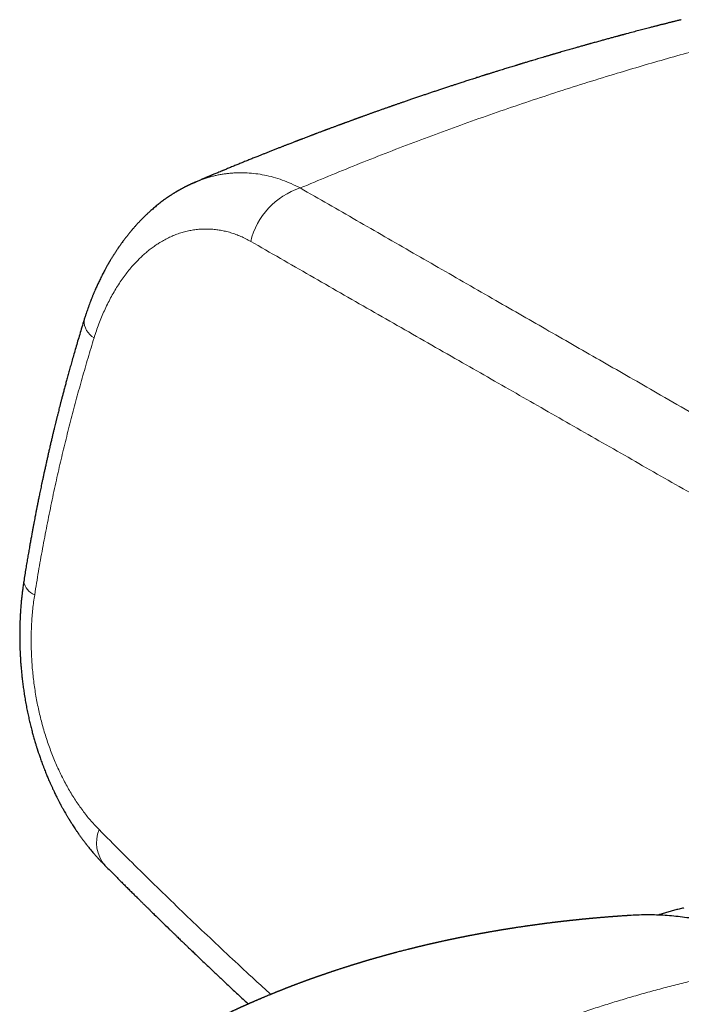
# Model space of a CAD drawing. Header units: millimetres. Extents: x 8 to 755, y 12 to 435.
# Tile 47 of 59: x 574 to 607, y 185 to 234. Entities that reach past the tile are written whole.
import ezdxf

# ---------------------------------------------------------------- set-up
doc = ezdxf.new("R2010")
doc.units = ezdxf.units.MM

msp = doc.modelspace()

# ---------------------------------------------------------------- linework, layer by layer
at = {"color": 252, "linetype": 'Continuous', "lineweight": 0}
for centre, radius, start, end in [((588.799, 222.24), 3.678, 107.6205, 166.5889), ((577.933, 219.154), 0.984, 177.8752, 240.3679), ((574.759, 206.315), 0.809, 187.3496, 251.1428), ((579.314, 193.237), 1.747, 158.25, 220.1794)]:
    msp.add_arc(centre, radius, start, end, dxfattribs=at)
at = {"color": 7, "linetype": 'Continuous', "lineweight": 30}
for points, knots in [([(606.599, 234.103), (606.59, 234.1), (606.557, 234.092), (606.494, 234.076), (606.414, 234.056), (606.334, 234.036), (606.264, 234.019), (606.204, 234.004), (606.151, 233.99), (606.098, 233.977), (606.041, 233.963), (605.978, 233.947), (605.913, 233.93), (605.846, 233.913), (605.779, 233.896), (605.713, 233.88), (605.65, 233.864), (605.588, 233.848), (605.528, 233.832), (605.468, 233.817), (605.409, 233.802), (605.345, 233.786), (605.273, 233.767), (605.194, 233.747), (605.109, 233.725), (604.963, 233.687), (604.754, 233.632), (604.483, 233.561), (604.194, 233.485), (603.974, 233.426), (603.826, 233.387), (603.772, 233.372), (603.725, 233.36), (603.687, 233.349), (603.658, 233.342), (603.635, 233.336), (603.614, 233.33), (603.59, 233.323), (603.561, 233.316), (603.527, 233.306), (603.488, 233.296), (603.437, 233.282), (603.374, 233.265), (603.297, 233.244), (603.212, 233.221), (603.122, 233.197), (603.032, 233.172), (602.906, 233.138), (602.747, 233.094), (602.578, 233.047), (602.439, 233.009), (602.329, 232.978), (602.227, 232.95), (602.141, 232.926), (602.07, 232.906), (602.012, 232.89), (601.956, 232.874), (601.896, 232.858), (601.829, 232.839), (601.753, 232.817), (601.671, 232.794), (601.584, 232.769), (601.496, 232.744), (601.407, 232.719), (601.265, 232.679), (601.07, 232.623), (600.824, 232.552), (600.639, 232.499), (600.517, 232.463), (600.454, 232.445), (600.395, 232.428), (600.341, 232.412), (600.296, 232.399), (600.26, 232.388), (600.231, 232.38), (600.207, 232.373), (600.181, 232.366), (600.149, 232.356), (600.108, 232.344), (600.06, 232.33), (600.005, 232.314), (599.943, 232.295), (599.873, 232.275), (599.797, 232.253), (599.578, 232.188), (599.353, 232.121), (599.125, 232.052), (599.034, 232.025), (598.943, 231.998), (598.857, 231.972), (598.778, 231.948), (598.71, 231.927), (598.656, 231.911), (598.614, 231.898), (598.58, 231.888), (598.545, 231.877), (598.505, 231.865), (598.46, 231.851), (598.408, 231.835), (598.334, 231.813), (598.237, 231.783), (598.119, 231.747), (598, 231.71), (597.881, 231.673), (597.762, 231.636), (597.642, 231.599), (597.535, 231.566), (597.441, 231.537), (597.362, 231.512), (597.285, 231.488), (597.212, 231.465), (597.141, 231.443), (597.074, 231.422), (597.014, 231.403), (596.963, 231.387), (596.923, 231.374), (596.887, 231.363), (596.853, 231.352), (596.817, 231.341), (596.769, 231.325), (596.707, 231.306), (596.629, 231.281), (596.542, 231.253), (596.446, 231.223), (596.34, 231.189), (596.224, 231.152), (596.109, 231.115), (595.995, 231.078), (595.884, 231.042), (595.77, 231.005), (595.658, 230.969), (595.554, 230.935), (595.46, 230.904), (595.373, 230.876), (595.293, 230.85), (595.213, 230.823), (595.13, 230.796), (595.04, 230.767), (594.944, 230.735), (594.845, 230.702), (594.746, 230.669), (594.617, 230.627), (594.461, 230.575), (594.279, 230.514), (594.101, 230.454), (593.923, 230.394), (593.741, 230.333), (593.553, 230.269), (593.391, 230.213), (593.259, 230.168), (593.163, 230.136), (593.073, 230.105), (592.986, 230.074), (592.897, 230.044), (592.815, 230.015), (592.739, 229.989), (592.672, 229.966), (592.604, 229.942), (592.533, 229.918), (592.463, 229.893), (592.395, 229.87), (592.332, 229.848), (592.276, 229.828), (592.225, 229.81), (592.174, 229.792), (592.118, 229.773), (592.056, 229.751), (591.989, 229.727), (591.919, 229.703), (591.848, 229.678), (591.773, 229.651), (591.695, 229.624), (591.614, 229.595), (591.536, 229.567), (591.461, 229.541), (591.389, 229.515), (591.324, 229.492), (591.262, 229.47), (591.201, 229.448), (591.136, 229.425), (591.072, 229.402), (591.006, 229.378), (590.938, 229.354), (590.869, 229.329), (590.807, 229.306), (590.75, 229.286), (590.698, 229.267), (590.656, 229.252), (590.62, 229.239), (590.587, 229.227), (590.552, 229.214), (590.513, 229.2), (590.469, 229.184), (590.42, 229.166), (590.369, 229.148), (590.319, 229.129), (590.27, 229.112), (590.222, 229.094), (590.167, 229.074), (590.105, 229.051), (590.038, 229.027), (589.975, 229.004), (589.922, 228.984), (589.878, 228.968), (589.842, 228.955), (589.811, 228.943), (589.78, 228.932), (589.746, 228.92), (589.705, 228.905), (589.659, 228.888), (589.608, 228.869), (589.551, 228.848), (589.49, 228.825), (589.426, 228.801), (589.36, 228.777), (589.292, 228.752), (589.224, 228.726), (589.159, 228.702), (589.1, 228.68), (589.051, 228.662), (589.009, 228.646), (588.976, 228.634), (588.945, 228.622), (588.912, 228.61), (588.874, 228.595), (588.831, 228.579), (588.779, 228.56), (588.718, 228.537), (588.648, 228.511), (588.574, 228.483), (588.507, 228.457), (588.452, 228.437), (588.413, 228.422), (588.378, 228.409), (588.35, 228.398), (588.319, 228.386), (588.28, 228.371), (588.229, 228.352), (588.169, 228.329), (588.101, 228.303), (588.017, 228.271), (587.915, 228.232), (587.821, 228.196), (587.747, 228.168), (587.698, 228.149), (587.651, 228.131), (587.61, 228.115), (587.575, 228.102), (587.546, 228.091), (587.521, 228.081), (587.498, 228.072), (587.474, 228.063), (587.448, 228.053), (587.409, 228.038), (587.356, 228.017), (587.286, 227.99), (587.206, 227.959), (587.128, 227.929), (587.054, 227.9), (586.987, 227.874), (586.921, 227.848), (586.86, 227.824), (586.799, 227.801), (586.735, 227.775), (586.662, 227.747), (586.585, 227.717), (586.505, 227.685), (586.423, 227.653), (586.315, 227.611), (586.182, 227.558), (586.024, 227.495), (585.871, 227.435), (585.722, 227.375), (585.591, 227.323), (585.477, 227.277), (585.38, 227.238), (585.281, 227.198), (585.181, 227.158), (585.078, 227.116), (584.974, 227.074), (584.872, 227.033), (584.775, 226.993), (584.68, 226.955), (584.585, 226.916), (584.487, 226.876), (584.383, 226.833), (584.274, 226.789), (584.169, 226.746), (584.073, 226.706), (583.987, 226.67), (583.917, 226.642), (583.86, 226.618), (583.811, 226.598), (583.757, 226.575), (583.683, 226.544), (583.592, 226.507), (583.492, 226.465), (583.399, 226.426), (583.328, 226.397), (583.275, 226.375), (583.24, 226.36), (583.208, 226.346), (583.178, 226.334), (583.151, 226.323), (583.125, 226.312), (583.097, 226.3), (583.062, 226.285), (583.02, 226.268), (582.972, 226.248), (582.921, 226.226), (582.869, 226.204), (582.816, 226.182), (582.754, 226.155), (582.682, 226.125), (582.602, 226.091), (582.534, 226.062), (582.492, 226.045), (582.476, 226.038)], [0, 0, 0, 0, 0.001141, 0.004078, 0.007643, 0.01089, 0.013817, 0.01616, 0.018247, 0.0203, 0.0226, 0.025147, 0.027943, 0.030531, 0.033299, 0.036022, 0.038531, 0.040826, 0.043508, 0.045823, 0.04803, 0.050664, 0.053576, 0.056768, 0.060231, 0.063796, 0.074564, 0.08557, 0.096644, 0.109789, 0.112317, 0.114554, 0.116459, 0.118031, 0.119154, 0.120011, 0.120767, 0.121729, 0.122904, 0.124291, 0.125892, 0.127705, 0.130454, 0.133581, 0.137087, 0.140815, 0.144474, 0.148058, 0.156206, 0.163934, 0.168634, 0.173163, 0.177366, 0.181091, 0.183684, 0.185982, 0.188122, 0.190533, 0.193306, 0.196393, 0.199796, 0.203365, 0.206968, 0.210605, 0.214275, 0.224326, 0.23445, 0.244356, 0.246934, 0.249497, 0.252003, 0.254203, 0.256056, 0.257538, 0.258685, 0.25953, 0.260486, 0.261852, 0.263514, 0.265473, 0.26773, 0.270283, 0.273134, 0.276281, 0.279554, 0.300117, 0.303854, 0.307591, 0.311327, 0.314978, 0.318215, 0.321004, 0.323345, 0.32487, 0.326148, 0.327551, 0.329187, 0.331058, 0.333162, 0.335501, 0.340211, 0.345084, 0.349969, 0.354869, 0.359782, 0.364709, 0.369617, 0.372996, 0.376261, 0.379411, 0.382446, 0.385366, 0.388171, 0.39073, 0.392736, 0.394417, 0.395776, 0.397105, 0.398599, 0.400258, 0.40312, 0.406371, 0.41001, 0.414036, 0.418439, 0.423217, 0.428369, 0.432672, 0.437204, 0.441965, 0.446603, 0.450886, 0.454745, 0.458306, 0.461627, 0.464709, 0.468187, 0.471898, 0.475884, 0.480071, 0.484201, 0.488251, 0.496044, 0.503563, 0.510855, 0.518164, 0.525706, 0.533524, 0.541644, 0.545885, 0.549885, 0.553601, 0.557115, 0.560792, 0.564674, 0.567397, 0.570188, 0.573044, 0.575966, 0.578954, 0.581854, 0.584469, 0.586794, 0.588835, 0.590872, 0.593188, 0.595784, 0.598605, 0.601591, 0.604549, 0.607475, 0.610915, 0.614309, 0.617602, 0.620722, 0.623671, 0.626586, 0.628873, 0.631465, 0.63426, 0.636937, 0.639474, 0.642583, 0.645452, 0.648079, 0.650462, 0.6526, 0.654493, 0.655808, 0.657034, 0.658635, 0.660194, 0.662035, 0.664148, 0.666308, 0.668416, 0.670472, 0.672476, 0.674428, 0.67739, 0.680224, 0.682872, 0.685233, 0.686913, 0.688407, 0.689716, 0.690899, 0.692313, 0.693984, 0.695936, 0.69814, 0.700421, 0.703072, 0.705786, 0.708562, 0.711401, 0.714302, 0.717097, 0.719568, 0.721716, 0.723368, 0.724759, 0.725947, 0.727299, 0.728881, 0.730693, 0.732721, 0.735448, 0.738378, 0.741512, 0.744831, 0.74676, 0.74844, 0.749872, 0.751055, 0.752004, 0.753815, 0.755978, 0.758494, 0.761362, 0.764495, 0.769191, 0.77425, 0.776337, 0.778479, 0.780488, 0.782225, 0.783718, 0.784928, 0.785878, 0.786826, 0.78785, 0.78895, 0.790124, 0.792728, 0.795649, 0.799014, 0.802859, 0.805522, 0.808375, 0.8113, 0.813898, 0.816136, 0.819019, 0.822062, 0.825324, 0.828793, 0.832252, 0.835622, 0.842543, 0.849186, 0.855632, 0.861915, 0.868228, 0.872256, 0.876362, 0.880548, 0.884818, 0.889178, 0.893628, 0.898034, 0.902132, 0.906089, 0.910041, 0.914244, 0.918685, 0.923309, 0.92811, 0.932009, 0.935671, 0.939057, 0.940933, 0.942969, 0.945272, 0.947842, 0.95249, 0.956788, 0.960737, 0.964317, 0.965935, 0.967435, 0.968815, 0.970077, 0.971219, 0.972249, 0.973418, 0.97486, 0.976663, 0.978765, 0.981002, 0.983244, 0.985492, 0.987745, 0.991197, 0.994661, 0.997997, 1, 1, 1, 1]), ([(582.432, 226.018), (582.429, 226.016), (582.409, 226.008), (582.377, 225.994), (582.339, 225.977), (582.309, 225.963), (582.282, 225.951), (582.25, 225.937), (582.213, 225.92), (582.174, 225.901), (582.14, 225.885), (582.111, 225.87), (582.082, 225.857), (582.05, 225.84), (582.013, 225.822), (581.977, 225.803), (581.943, 225.786), (581.909, 225.769), (581.873, 225.749), (581.833, 225.728), (581.792, 225.706), (581.756, 225.686), (581.724, 225.668), (581.694, 225.651), (581.66, 225.632), (581.624, 225.611), (581.589, 225.591), (581.559, 225.573), (581.535, 225.559), (581.514, 225.546), (581.492, 225.533), (581.461, 225.514), (581.422, 225.49), (581.37, 225.458), (581.306, 225.417), (581.229, 225.367), (581.154, 225.317), (581.082, 225.267), (581.015, 225.22), (580.938, 225.165), (580.854, 225.104), (580.762, 225.034), (580.672, 224.964), (580.58, 224.891), (580.49, 224.817), (580.399, 224.74), (580.309, 224.662), (580.231, 224.593), (580.167, 224.534), (580.115, 224.486), (580.061, 224.436), (580.009, 224.387), (579.96, 224.339), (579.908, 224.288), (579.86, 224.24), (579.818, 224.198), (579.787, 224.166), (579.755, 224.132), (579.719, 224.095), (579.681, 224.055), (579.643, 224.015), (579.608, 223.977), (579.573, 223.939), (579.537, 223.9), (579.498, 223.856), (579.457, 223.81), (579.416, 223.763), (579.378, 223.72), (579.347, 223.683), (579.318, 223.649), (579.286, 223.611), (579.248, 223.565), (579.204, 223.512), (579.156, 223.453), (579.106, 223.391), (579.057, 223.328), (579.01, 223.267), (578.964, 223.207), (578.918, 223.146), (578.868, 223.078), (578.819, 223.012), (578.775, 222.95), (578.739, 222.9), (578.708, 222.856), (578.682, 222.818), (578.66, 222.786), (578.637, 222.752), (578.61, 222.712), (578.577, 222.664), (578.541, 222.609), (578.505, 222.554), (578.473, 222.505), (578.446, 222.463), (578.42, 222.422), (578.392, 222.377), (578.361, 222.328), (578.328, 222.275), (578.296, 222.222), (578.266, 222.173), (578.241, 222.13), (578.219, 222.093), (578.197, 222.057), (578.174, 222.017), (578.148, 221.972), (578.106, 221.897), (578.05, 221.797), (577.985, 221.678), (577.926, 221.568), (577.871, 221.462), (577.815, 221.353), (577.761, 221.244), (577.709, 221.138), (577.663, 221.041), (577.619, 220.947), (577.576, 220.852), (577.531, 220.751), (577.489, 220.655), (577.453, 220.57), (577.423, 220.499), (577.397, 220.438), (577.374, 220.381), (577.351, 220.325), (577.322, 220.252), (577.285, 220.158), (577.24, 220.04), (577.191, 219.908), (577.142, 219.773), (577.095, 219.637), (577.048, 219.5), (576.999, 219.351), (576.967, 219.246), (576.949, 219.191)], [0, 0, 0, 0, 0.001146, 0.006935, 0.011554, 0.015143, 0.018583, 0.022042, 0.027516, 0.032824, 0.03741, 0.040872, 0.044212, 0.048526, 0.053748, 0.058649, 0.062884, 0.06711, 0.071939, 0.077387, 0.083046, 0.087977, 0.092074, 0.095773, 0.100216, 0.105495, 0.11021, 0.114363, 0.117716, 0.120269, 0.122644, 0.12695, 0.132626, 0.138629, 0.148454, 0.158907, 0.170676, 0.179725, 0.189313, 0.1994, 0.212523, 0.225366, 0.239327, 0.251965, 0.266221, 0.279301, 0.293232, 0.307288, 0.315271, 0.322927, 0.331651, 0.340459, 0.347437, 0.355229, 0.36499, 0.370784, 0.375457, 0.380454, 0.386469, 0.393084, 0.399307, 0.405099, 0.410627, 0.416788, 0.423224, 0.430487, 0.437848, 0.444309, 0.449715, 0.454059, 0.459582, 0.466336, 0.474144, 0.482694, 0.491895, 0.501027, 0.509362, 0.517778, 0.526137, 0.535032, 0.545714, 0.553478, 0.560306, 0.566211, 0.571238, 0.575392, 0.57932, 0.584684, 0.591312, 0.598575, 0.606383, 0.613014, 0.617861, 0.622842, 0.628796, 0.635276, 0.642074, 0.64919, 0.655432, 0.660795, 0.665276, 0.669518, 0.674513, 0.680271, 0.686404, 0.702425, 0.717436, 0.730167, 0.742692, 0.755828, 0.769578, 0.781668, 0.793436, 0.803862, 0.814796, 0.826593, 0.838758, 0.847806, 0.855933, 0.862933, 0.868833, 0.875037, 0.881938, 0.893598, 0.906817, 0.921519, 0.937684, 0.951411, 0.966126, 0.982298, 1, 1, 1, 1]), ([(582.432, 226.018), (582.44, 226.022), (582.455, 226.029), (582.47, 226.035), (582.477, 226.037)], [0, 0, 0, 0, 0.541463, 1, 1, 1, 1]), ([(576.949, 219.191), (576.912, 219.069), (576.839, 218.831), (576.733, 218.479), (576.632, 218.141), (576.537, 217.815), (576.447, 217.503), (576.363, 217.209), (576.285, 216.934), (576.213, 216.676), (576.146, 216.43), (576.082, 216.196), (576.022, 215.973), (575.966, 215.763), (575.913, 215.565), (575.864, 215.379), (575.819, 215.205), (575.777, 215.044), (575.739, 214.895), (575.705, 214.76), (575.674, 214.636), (575.647, 214.529), (575.624, 214.437), (575.604, 214.359), (575.586, 214.287), (575.569, 214.217), (575.551, 214.143), (575.528, 214.05), (575.5, 213.935), (575.466, 213.796), (575.429, 213.644), (575.389, 213.477), (575.346, 213.296), (575.301, 213.104), (575.254, 212.901), (575.208, 212.701), (575.163, 212.506), (575.12, 212.317), (575.076, 212.121), (575.032, 211.923), (574.99, 211.728), (574.95, 211.544), (574.912, 211.369), (574.877, 211.204), (574.844, 211.046), (574.812, 210.897), (574.783, 210.757), (574.756, 210.626), (574.731, 210.504), (574.708, 210.392), (574.688, 210.29), (574.671, 210.207), (574.659, 210.146), (574.651, 210.107), (574.645, 210.08), (574.642, 210.062), (574.639, 210.048), (574.635, 210.027), (574.629, 209.997), (574.621, 209.957), (574.611, 209.906), (574.599, 209.846), (574.585, 209.775), (574.569, 209.694), (574.552, 209.603), (574.532, 209.501), (574.51, 209.385), (574.484, 209.252), (574.456, 209.102), (574.425, 208.94), (574.393, 208.764), (574.358, 208.576), (574.322, 208.375), (574.283, 208.161), (574.242, 207.93), (574.199, 207.681), (574.153, 207.415), (574.106, 207.135), (574.057, 206.84), (574.007, 206.531), (573.974, 206.32), (573.957, 206.212)], [0, 0, 0, 0, 0.0288396, 0.0566042, 0.0832947, 0.1089118, 0.133456, 0.1569281, 0.1780774, 0.1982744, 0.2175195, 0.2358129, 0.253155, 0.2695459, 0.2849859, 0.2994752, 0.3130139, 0.3256021, 0.3370405, 0.3475623, 0.3571676, 0.3658564, 0.3725101, 0.378504, 0.3838661, 0.3892506, 0.3949336, 0.4009151, 0.4109174, 0.4216568, 0.4331331, 0.4462469, 0.4602068, 0.4750125, 0.4906643, 0.5071621, 0.5211441, 0.5356811, 0.5507731, 0.56632, 0.5813722, 0.5954452, 0.6088142, 0.6214791, 0.6334401, 0.6449194, 0.6556656, 0.6656787, 0.6749587, 0.6835055, 0.6913192, 0.698392, 0.7023026, 0.70532, 0.707444, 0.7084508, 0.7092694, 0.710803, 0.7131081, 0.7161846, 0.7200326, 0.7246522, 0.7300432, 0.7362058, 0.7431399, 0.7508458, 0.7593233, 0.7697343, 0.7811135, 0.7934611, 0.806777, 0.8210616, 0.8363149, 0.8525371, 0.8697286, 0.8887784, 0.9088926, 0.9300714, 0.9523152, 0.9756246, 1, 1, 1, 1]), ([(573.957, 206.212), (573.945, 206.136), (573.923, 205.989), (573.894, 205.773), (573.869, 205.57), (573.848, 205.38), (573.83, 205.202), (573.816, 205.04), (573.804, 204.893), (573.795, 204.76), (573.787, 204.64), (573.781, 204.531), (573.776, 204.436), (573.772, 204.353), (573.769, 204.283), (573.766, 204.224), (573.765, 204.177), (573.763, 204.141), (573.763, 204.113), (573.762, 204.086), (573.761, 204.051), (573.759, 204.004), (573.758, 203.946), (573.757, 203.881), (573.755, 203.814), (573.755, 203.748), (573.754, 203.66), (573.753, 203.552), (573.754, 203.427), (573.755, 203.309), (573.756, 203.185), (573.759, 203.047), (573.764, 202.889), (573.771, 202.719), (573.78, 202.536), (573.791, 202.341), (573.805, 202.131), (573.824, 201.905), (573.846, 201.663), (573.873, 201.408), (573.905, 201.141), (573.941, 200.871), (573.984, 200.589), (574.031, 200.3), (574.084, 200.007), (574.14, 199.726), (574.198, 199.456), (574.257, 199.197), (574.318, 198.95), (574.379, 198.714), (574.431, 198.523), (574.474, 198.375), (574.505, 198.268), (574.534, 198.171), (574.559, 198.087), (574.582, 198.014), (574.599, 197.959), (574.612, 197.919), (574.621, 197.891), (574.628, 197.867), (574.636, 197.843), (574.647, 197.811), (574.661, 197.767), (574.679, 197.713), (574.701, 197.645), (574.73, 197.56), (574.765, 197.458), (574.805, 197.346), (574.846, 197.231), (574.892, 197.108), (574.939, 196.983), (574.988, 196.856), (575.035, 196.738), (575.079, 196.629), (575.122, 196.523), (575.168, 196.415), (575.217, 196.301), (575.27, 196.179), (575.328, 196.05), (575.391, 195.913), (575.45, 195.788), (575.504, 195.677), (575.548, 195.586), (575.59, 195.501), (575.629, 195.425), (575.663, 195.357), (575.694, 195.298), (575.72, 195.248), (575.742, 195.206), (575.761, 195.171), (575.781, 195.134), (575.804, 195.09), (575.834, 195.035), (575.868, 194.973), (575.906, 194.905), (575.947, 194.831), (575.995, 194.748), (576.038, 194.672), (576.077, 194.606), (576.11, 194.551), (576.144, 194.495), (576.175, 194.442), (576.202, 194.399), (576.22, 194.369), (576.233, 194.348), (576.243, 194.331), (576.256, 194.311), (576.272, 194.285), (576.291, 194.255), (576.314, 194.219), (576.354, 194.156), (576.409, 194.071), (576.473, 193.973), (576.529, 193.888), (576.578, 193.817), (576.615, 193.762), (576.644, 193.721), (576.667, 193.688), (576.694, 193.65), (576.728, 193.601), (576.77, 193.544), (576.815, 193.481), (576.858, 193.422), (576.897, 193.369), (576.932, 193.322), (576.966, 193.278), (576.998, 193.236), (577.028, 193.197), (577.057, 193.159), (577.089, 193.119), (577.126, 193.072), (577.17, 193.016), (577.224, 192.951), (577.285, 192.875), (577.353, 192.794), (577.419, 192.716), (577.479, 192.647), (577.53, 192.589), (577.578, 192.535), (577.623, 192.485), (577.663, 192.441), (577.702, 192.399), (577.742, 192.356), (577.79, 192.305), (577.845, 192.246), (577.909, 192.18), (577.955, 192.134), (577.979, 192.109)], [0, 0, 0, 0, 0.014999, 0.029123, 0.042374, 0.054756, 0.066272, 0.076922, 0.086174, 0.094659, 0.102381, 0.109339, 0.115534, 0.120699, 0.125179, 0.128956, 0.131932, 0.134248, 0.135903, 0.13726, 0.139437, 0.142511, 0.146232, 0.150581, 0.154877, 0.159047, 0.16309, 0.171661, 0.179604, 0.18692, 0.19403, 0.203207, 0.213177, 0.22394, 0.235496, 0.247845, 0.260989, 0.275454, 0.290773, 0.306948, 0.323981, 0.341482, 0.358546, 0.378051, 0.396899, 0.415092, 0.432631, 0.449516, 0.465747, 0.481325, 0.49625, 0.503804, 0.511095, 0.517642, 0.523357, 0.528241, 0.532296, 0.534581, 0.536482, 0.538001, 0.539318, 0.541474, 0.544547, 0.548214, 0.552446, 0.558567, 0.565579, 0.573482, 0.581712, 0.589576, 0.599075, 0.607978, 0.616287, 0.624002, 0.631223, 0.638875, 0.647186, 0.655968, 0.665383, 0.675431, 0.686113, 0.693152, 0.700175, 0.706584, 0.712356, 0.717492, 0.721989, 0.725849, 0.729071, 0.731655, 0.733976, 0.737523, 0.741808, 0.746899, 0.75196, 0.757688, 0.764225, 0.771576, 0.775752, 0.780152, 0.784777, 0.789281, 0.792803, 0.795302, 0.79663, 0.797845, 0.799494, 0.801574, 0.804088, 0.807035, 0.810403, 0.819633, 0.828183, 0.834903, 0.841034, 0.846302, 0.848992, 0.851614, 0.854851, 0.858746, 0.864242, 0.869926, 0.875109, 0.879788, 0.883963, 0.887651, 0.89175, 0.895194, 0.898303, 0.901949, 0.906181, 0.911001, 0.917387, 0.924417, 0.932089, 0.940327, 0.946516, 0.952065, 0.9572, 0.962124, 0.96684, 0.970321, 0.974617, 0.979731, 0.985665, 0.99242, 1, 1, 1, 1]), ([(577.979, 192.109), (578.049, 192.039), (578.186, 191.901), (578.388, 191.698), (578.583, 191.503), (578.771, 191.315), (578.95, 191.137), (579.121, 190.967), (579.283, 190.806), (579.438, 190.652), (579.581, 190.511), (579.712, 190.381), (579.832, 190.263), (579.946, 190.151), (580.054, 190.044), (580.156, 189.944), (580.253, 189.849), (580.345, 189.759), (580.526, 189.582), (580.799, 189.316), (581.075, 189.047), (581.262, 188.865), (581.36, 188.771), (581.457, 188.677), (581.552, 188.585), (581.642, 188.498), (581.722, 188.421), (581.794, 188.352), (581.856, 188.292), (581.911, 188.239), (581.958, 188.194), (582.001, 188.152), (582.045, 188.11), (582.092, 188.065), (582.147, 188.012), (582.212, 187.95), (582.286, 187.879), (582.367, 187.801), (582.453, 187.719), (582.58, 187.598), (582.748, 187.437), (582.959, 187.237), (583.176, 187.031), (583.388, 186.831), (583.593, 186.637), (583.791, 186.45), (583.994, 186.259), (584.202, 186.064), (584.414, 185.866), (584.628, 185.666), (584.844, 185.465), (585.002, 185.318), (585.089, 185.237), (585.104, 185.224)], [0, 0, 0, 0, 0.030166, 0.059229, 0.087188, 0.114045, 0.1398, 0.164022, 0.187181, 0.209277, 0.23031, 0.248192, 0.265226, 0.281414, 0.296755, 0.31125, 0.324898, 0.337747, 0.350435, 0.401577, 0.453342, 0.467002, 0.480706, 0.494451, 0.508098, 0.520722, 0.532156, 0.54196, 0.55068, 0.558315, 0.564867, 0.570549, 0.576565, 0.583103, 0.590163, 0.599779, 0.610218, 0.621483, 0.633568, 0.646082, 0.674598, 0.703917, 0.734041, 0.764968, 0.791839, 0.819289, 0.847318, 0.875925, 0.90511, 0.934999, 0.964085, 0.994057, 1, 1, 1, 1]), ([(606.725, 189.992), (606.722, 189.991), (606.643, 189.974), (606.49, 189.937), (606.264, 189.88), (606.04, 189.819), (605.817, 189.754), (605.619, 189.694), (605.497, 189.653), (605.449, 189.637)], [0, 0, 0, 0, 0.007385, 0.18268, 0.358057, 0.533521, 0.709074, 0.884723, 1, 1, 1, 1]), ([(604.107, 189.623), (604.096, 189.622), (604.07, 189.621), (604.03, 189.618), (603.989, 189.616), (603.953, 189.613), (603.921, 189.611), (603.875, 189.608), (603.818, 189.604), (603.752, 189.6), (603.689, 189.596), (603.623, 189.591), (603.559, 189.587), (603.507, 189.583), (603.462, 189.58), (603.412, 189.576), (603.357, 189.572), (603.304, 189.568), (603.262, 189.565), (603.228, 189.563), (603.195, 189.56), (603.156, 189.557), (603.117, 189.554), (603.08, 189.551), (603.045, 189.549), (603.005, 189.545), (602.957, 189.542), (602.909, 189.538), (602.862, 189.534), (602.818, 189.53), (602.773, 189.527), (602.728, 189.523), (602.688, 189.52), (602.649, 189.516), (602.605, 189.513), (602.559, 189.509), (602.516, 189.505), (602.484, 189.502), (602.457, 189.5), (602.429, 189.497), (602.396, 189.494), (602.36, 189.491), (602.326, 189.488), (602.297, 189.486), (602.271, 189.483), (602.242, 189.481), (602.207, 189.478), (602.165, 189.474), (602.118, 189.469), (602.073, 189.465), (602.034, 189.461), (602.002, 189.459), (601.972, 189.456), (601.938, 189.452), (601.899, 189.449), (601.859, 189.445), (601.82, 189.441), (601.779, 189.437), (601.734, 189.433), (601.687, 189.428), (601.645, 189.424), (601.608, 189.42), (601.571, 189.416), (601.531, 189.412), (601.493, 189.408), (601.459, 189.405), (601.429, 189.402), (601.395, 189.398), (601.355, 189.394), (601.312, 189.39), (601.274, 189.385), (601.241, 189.382), (601.21, 189.379), (601.176, 189.375), (601.139, 189.371), (601.099, 189.367), (601.058, 189.362), (601.022, 189.358), (600.992, 189.355), (600.966, 189.352), (600.94, 189.349), (600.912, 189.346), (600.88, 189.342), (600.845, 189.339), (600.813, 189.335), (600.786, 189.332), (600.752, 189.328), (600.711, 189.323), (600.665, 189.318), (600.623, 189.313), (600.588, 189.309), (600.554, 189.305), (600.517, 189.301), (600.48, 189.296), (600.443, 189.292), (600.407, 189.288), (600.367, 189.283), (600.319, 189.277), (600.268, 189.271), (600.219, 189.265), (600.177, 189.26), (600.144, 189.256), (600.113, 189.252), (600.078, 189.247), (600.038, 189.242), (599.998, 189.237), (599.963, 189.233), (599.929, 189.229), (599.894, 189.224), (599.857, 189.219), (599.822, 189.215), (599.792, 189.211), (599.763, 189.207), (599.732, 189.203), (599.694, 189.198), (599.654, 189.193), (599.616, 189.188), (599.583, 189.183), (599.547, 189.178), (599.504, 189.173), (599.457, 189.166), (599.411, 189.16), (599.371, 189.155), (599.337, 189.15), (599.305, 189.146), (599.264, 189.14), (599.216, 189.133), (599.166, 189.126), (599.117, 189.119), (599.069, 189.113), (599.021, 189.106), (598.983, 189.1), (598.953, 189.096), (598.925, 189.092), (598.892, 189.087), (598.855, 189.082), (598.821, 189.077), (598.79, 189.072), (598.743, 189.065), (598.685, 189.057), (598.617, 189.047), (598.547, 189.036), (598.477, 189.026), (598.398, 189.014), (598.329, 189.003), (598.271, 188.994), (598.231, 188.988), (598.197, 188.982), (598.156, 188.976), (598.112, 188.969), (598.071, 188.963), (598.035, 188.957), (598.005, 188.952), (597.976, 188.947), (597.943, 188.942), (597.906, 188.936), (597.867, 188.93), (597.832, 188.924), (597.794, 188.918), (597.754, 188.911), (597.713, 188.905), (597.676, 188.899), (597.643, 188.893), (597.61, 188.888), (597.574, 188.882), (597.537, 188.875), (597.503, 188.87), (597.472, 188.864), (597.441, 188.859), (597.406, 188.853), (597.367, 188.847), (597.327, 188.84), (597.285, 188.832), (597.238, 188.824), (597.188, 188.816), (597.139, 188.807), (597.091, 188.799), (597.041, 188.79), (596.997, 188.782), (596.962, 188.776), (596.931, 188.77), (596.894, 188.764), (596.852, 188.756), (596.809, 188.748), (596.769, 188.741), (596.737, 188.735), (596.71, 188.73), (596.681, 188.725), (596.649, 188.719), (596.614, 188.713), (596.577, 188.706), (596.545, 188.7), (596.514, 188.694), (596.48, 188.688), (596.443, 188.681), (596.408, 188.674), (596.378, 188.669), (596.348, 188.663), (596.313, 188.656), (596.274, 188.649), (596.237, 188.642), (596.204, 188.636), (596.173, 188.63), (596.141, 188.624), (596.106, 188.617), (596.071, 188.61), (596.04, 188.604), (596.01, 188.598), (595.975, 188.591), (595.939, 188.584), (595.908, 188.578), (595.881, 188.573), (595.857, 188.568), (595.83, 188.563), (595.799, 188.557), (595.764, 188.55), (595.727, 188.542), (595.691, 188.535), (595.661, 188.529), (595.635, 188.524), (595.609, 188.519), (595.58, 188.513), (595.547, 188.506), (595.511, 188.499), (595.477, 188.492), (595.446, 188.485), (595.414, 188.479), (595.379, 188.471), (595.341, 188.463), (595.304, 188.456), (595.273, 188.449), (595.245, 188.444), (595.222, 188.439), (595.202, 188.434), (595.18, 188.43), (595.155, 188.425), (595.124, 188.418), (595.093, 188.411), (595.062, 188.405), (595.026, 188.397), (594.982, 188.388), (594.938, 188.378), (594.898, 188.37), (594.86, 188.362), (594.818, 188.353), (594.767, 188.341), (594.713, 188.33), (594.661, 188.318), (594.614, 188.308), (594.57, 188.298), (594.529, 188.289), (594.496, 188.281), (594.465, 188.275), (594.434, 188.268), (594.401, 188.26), (594.368, 188.253), (594.34, 188.246), (594.315, 188.241), (594.289, 188.235), (594.259, 188.228), (594.226, 188.22), (594.194, 188.213), (594.165, 188.206), (594.137, 188.2), (594.108, 188.193), (594.079, 188.187), (594.05, 188.18), (594.021, 188.173), (593.995, 188.167), (593.969, 188.161), (593.94, 188.154), (593.906, 188.146), (593.872, 188.138), (593.841, 188.131), (593.814, 188.124), (593.789, 188.119), (593.766, 188.113), (593.743, 188.108), (593.717, 188.101), (593.685, 188.094), (593.649, 188.085), (593.616, 188.077), (593.589, 188.071), (593.564, 188.065), (593.535, 188.058), (593.505, 188.05), (593.477, 188.044), (593.455, 188.038), (593.436, 188.034), (593.416, 188.029), (593.393, 188.023), (593.366, 188.016), (593.333, 188.008), (593.295, 187.999), (593.254, 187.989), (593.216, 187.98), (593.179, 187.97), (593.141, 187.961), (593.101, 187.951), (593.065, 187.942), (593.032, 187.933), (592.982, 187.921), (592.914, 187.904), (592.833, 187.883), (592.753, 187.862), (592.677, 187.843), (592.59, 187.82), (592.52, 187.801), (592.463, 187.786), (592.431, 187.778), (592.403, 187.771), (592.377, 187.764), (592.348, 187.756), (592.316, 187.748), (592.285, 187.739), (592.258, 187.732), (592.231, 187.725), (592.199, 187.716), (592.165, 187.707), (592.135, 187.699), (592.111, 187.692), (592.091, 187.687), (592.07, 187.681), (592.047, 187.675), (592.02, 187.667), (591.986, 187.658), (591.948, 187.648), (591.911, 187.638), (591.879, 187.629), (591.848, 187.62), (591.811, 187.61), (591.769, 187.598), (591.73, 187.587), (591.694, 187.577), (591.656, 187.566), (591.61, 187.554), (591.561, 187.54), (591.514, 187.527), (591.472, 187.515), (591.435, 187.504), (591.398, 187.494), (591.362, 187.483), (591.328, 187.473), (591.294, 187.464), (591.256, 187.453), (591.216, 187.441), (591.178, 187.43), (591.147, 187.421), (591.122, 187.414), (591.1, 187.407), (591.081, 187.401), (591.059, 187.395), (591.036, 187.388), (591.009, 187.38), (590.981, 187.372), (590.956, 187.365), (590.935, 187.358), (590.915, 187.353), (590.893, 187.346), (590.864, 187.337), (590.832, 187.328), (590.802, 187.319), (590.775, 187.311), (590.749, 187.303), (590.718, 187.294), (590.686, 187.284), (590.652, 187.274), (590.619, 187.264), (590.588, 187.254), (590.562, 187.246), (590.536, 187.239), (590.505, 187.229), (590.471, 187.219), (590.44, 187.209), (590.414, 187.201), (590.392, 187.194), (590.371, 187.188), (590.349, 187.181), (590.324, 187.173), (590.295, 187.164), (590.263, 187.154), (590.225, 187.143), (590.186, 187.13), (590.142, 187.116), (590.099, 187.103), (590.056, 187.089), (590.017, 187.077), (589.979, 187.065), (589.94, 187.053), (589.9, 187.04), (589.861, 187.027), (589.829, 187.017), (589.801, 187.008), (589.766, 186.997), (589.722, 186.983), (589.674, 186.967), (589.628, 186.952), (589.577, 186.935), (589.522, 186.917), (589.466, 186.899), (589.424, 186.885), (589.391, 186.874), (589.363, 186.865), (589.334, 186.855), (589.304, 186.845), (589.279, 186.837), (589.255, 186.829), (589.228, 186.82), (589.194, 186.809), (589.158, 186.796), (589.123, 186.785), (589.093, 186.774), (589.065, 186.765), (589.037, 186.755), (589.005, 186.744), (588.968, 186.732), (588.931, 186.719), (588.896, 186.707), (588.858, 186.694), (588.816, 186.68), (588.776, 186.666), (588.745, 186.655), (588.721, 186.647), (588.7, 186.639), (588.68, 186.633), (588.659, 186.625), (588.633, 186.616), (588.603, 186.606), (588.572, 186.595), (588.546, 186.586), (588.521, 186.577), (588.493, 186.567), (588.462, 186.556), (588.425, 186.543), (588.388, 186.53), (588.353, 186.517), (588.323, 186.507), (588.298, 186.498), (588.272, 186.489), (588.246, 186.479), (588.219, 186.47), (588.195, 186.461), (588.173, 186.453), (588.15, 186.445), (588.122, 186.435), (588.091, 186.423), (588.061, 186.412), (588.033, 186.402), (588.006, 186.393), (587.982, 186.384), (587.96, 186.375), (587.936, 186.367), (587.911, 186.358), (587.883, 186.347), (587.856, 186.337), (587.834, 186.329), (587.814, 186.322), (587.793, 186.314), (587.769, 186.305), (587.743, 186.296), (587.718, 186.286), (587.693, 186.277), (587.667, 186.267), (587.635, 186.255), (587.596, 186.241), (587.55, 186.224), (587.505, 186.207), (587.464, 186.191), (587.423, 186.175), (587.38, 186.159), (587.34, 186.144), (587.305, 186.131), (587.269, 186.117), (587.232, 186.103), (587.196, 186.089), (587.165, 186.077), (587.137, 186.066), (587.112, 186.056), (587.089, 186.047), (587.062, 186.037), (587.034, 186.026), (587.007, 186.016), (586.984, 186.006), (586.962, 185.998), (586.937, 185.988), (586.909, 185.977), (586.874, 185.963), (586.834, 185.948), (586.795, 185.932), (586.762, 185.919), (586.73, 185.907), (586.697, 185.893), (586.664, 185.88), (586.635, 185.869), (586.613, 185.86), (586.592, 185.851), (586.57, 185.842), (586.544, 185.832), (586.513, 185.82), (586.477, 185.805), (586.44, 185.79), (586.403, 185.775), (586.363, 185.759), (586.323, 185.742), (586.286, 185.727), (586.253, 185.714), (586.22, 185.7), (586.183, 185.685), (586.135, 185.665), (586.085, 185.645), (586.03, 185.622), (585.978, 185.6), (585.926, 185.578), (585.876, 185.557), (585.82, 185.534), (585.771, 185.513), (585.731, 185.496), (585.707, 185.486), (585.683, 185.476), (585.656, 185.464), (585.627, 185.451), (585.597, 185.439), (585.569, 185.427), (585.539, 185.414), (585.506, 185.4), (585.465, 185.382), (585.42, 185.362), (585.377, 185.344), (585.339, 185.327), (585.3, 185.31), (585.259, 185.292), (585.219, 185.275), (585.183, 185.259), (585.149, 185.244), (585.115, 185.229), (585.081, 185.214), (585.05, 185.2), (585.024, 185.188), (585, 185.177), (584.974, 185.166), (584.945, 185.153), (584.916, 185.14), (584.888, 185.127), (584.862, 185.116), (584.837, 185.104), (584.807, 185.091), (584.773, 185.076), (584.737, 185.06), (584.706, 185.045), (584.679, 185.033), (584.655, 185.022), (584.63, 185.011), (584.604, 184.999), (584.576, 184.986), (584.549, 184.974), (584.523, 184.962), (584.493, 184.948), (584.455, 184.93), (584.413, 184.911), (584.373, 184.892), (584.341, 184.877), (584.314, 184.865), (584.288, 184.853), (584.26, 184.839), (584.228, 184.825), (584.197, 184.81), (584.167, 184.796), (584.133, 184.78), (584.095, 184.762), (584.058, 184.745), (584.028, 184.73), (584.004, 184.719), (583.985, 184.71), (583.968, 184.702), (583.95, 184.693), (583.927, 184.682), (583.9, 184.669), (583.869, 184.654), (583.836, 184.638), (583.796, 184.619), (583.753, 184.598), (583.711, 184.578), (583.677, 184.561), (583.648, 184.547), (583.624, 184.536), (583.6, 184.524), (583.575, 184.512), (583.549, 184.499), (583.527, 184.488), (583.507, 184.479), (583.488, 184.469), (583.465, 184.458), (583.439, 184.445), (583.414, 184.433), (583.393, 184.422), (583.373, 184.412), (583.352, 184.402), (583.329, 184.39), (583.302, 184.377), (583.273, 184.362), (583.242, 184.347), (583.215, 184.333), (583.191, 184.321), (583.169, 184.31), (583.145, 184.298), (583.118, 184.285), (583.092, 184.271), (583.069, 184.26), (583.051, 184.251), (583.033, 184.242), (583.015, 184.232), (582.995, 184.222), (582.972, 184.21), (582.945, 184.197), (582.915, 184.181), (582.886, 184.166), (582.861, 184.154), (582.84, 184.143), (582.818, 184.132), (582.794, 184.119), (582.767, 184.105), (582.745, 184.094), (582.732, 184.088), (582.73, 184.086)], [0, 0, 0, 0, 0.001416, 0.003325, 0.005064, 0.006561, 0.007852, 0.009117, 0.012407, 0.015093, 0.01735, 0.020452, 0.023407, 0.025453, 0.027077, 0.02916, 0.031725, 0.03403, 0.035866, 0.037034, 0.038365, 0.040109, 0.041924, 0.04333, 0.044774, 0.046409, 0.048464, 0.050812, 0.052576, 0.054337, 0.056471, 0.058345, 0.060059, 0.061506, 0.063305, 0.065615, 0.067416, 0.068716, 0.06976, 0.070886, 0.072289, 0.073992, 0.075523, 0.076619, 0.077583, 0.078848, 0.080286, 0.082055, 0.084184, 0.086254, 0.08788, 0.089158, 0.090289, 0.091695, 0.093509, 0.09525, 0.096877, 0.098497, 0.100484, 0.102595, 0.104563, 0.105813, 0.107337, 0.109284, 0.110983, 0.112256, 0.113541, 0.114866, 0.116567, 0.118691, 0.12037, 0.121547, 0.122861, 0.124377, 0.125867, 0.127618, 0.129534, 0.131102, 0.13229, 0.133385, 0.134451, 0.135586, 0.137012, 0.138643, 0.14002, 0.141086, 0.142214, 0.144305, 0.146366, 0.148188, 0.149679, 0.150942, 0.152597, 0.154407, 0.155839, 0.157295, 0.159007, 0.161039, 0.163383, 0.16561, 0.16736, 0.168834, 0.169919, 0.171364, 0.17333, 0.175174, 0.176504, 0.177873, 0.179527, 0.181125, 0.182639, 0.183987, 0.185109, 0.186354, 0.187979, 0.190042, 0.19159, 0.192873, 0.194407, 0.196254, 0.198395, 0.200558, 0.20226, 0.203607, 0.204937, 0.206469, 0.208941, 0.211169, 0.212942, 0.215322, 0.217481, 0.219199, 0.220269, 0.221377, 0.222829, 0.22461, 0.226174, 0.227356, 0.228635, 0.23223, 0.234947, 0.23758, 0.241355, 0.24421, 0.247858, 0.250486, 0.251693, 0.253126, 0.254978, 0.257057, 0.258898, 0.260482, 0.26176, 0.262873, 0.264269, 0.266077, 0.267804, 0.269295, 0.270789, 0.272741, 0.274599, 0.276213, 0.277617, 0.278997, 0.280508, 0.282345, 0.283885, 0.285045, 0.286385, 0.288058, 0.28964, 0.291563, 0.293316, 0.295269, 0.29781, 0.299889, 0.301722, 0.304289, 0.30642, 0.307602, 0.308965, 0.310566, 0.312433, 0.314533, 0.316361, 0.317683, 0.318815, 0.320053, 0.321438, 0.323071, 0.324838, 0.326247, 0.327421, 0.328955, 0.330823, 0.332397, 0.333586, 0.334844, 0.336424, 0.338271, 0.33995, 0.341418, 0.342713, 0.344037, 0.345751, 0.347429, 0.348703, 0.349908, 0.351517, 0.353307, 0.354721, 0.355771, 0.35684, 0.358026, 0.359374, 0.360944, 0.362734, 0.364423, 0.365778, 0.366828, 0.367902, 0.369224, 0.370714, 0.37239, 0.374038, 0.375358, 0.376604, 0.378277, 0.380141, 0.381785, 0.383203, 0.384415, 0.38548, 0.38633, 0.387182, 0.388348, 0.389842, 0.39133, 0.392536, 0.394072, 0.396233, 0.398404, 0.400059, 0.401703, 0.403528, 0.405738, 0.408712, 0.410862, 0.412818, 0.415126, 0.416833, 0.418433, 0.419651, 0.420953, 0.422661, 0.424204, 0.425475, 0.426469, 0.427573, 0.429026, 0.43062, 0.432147, 0.43334, 0.434594, 0.435978, 0.437254, 0.438624, 0.440002, 0.441181, 0.442206, 0.443535, 0.445157, 0.446817, 0.448258, 0.449479, 0.450494, 0.451641, 0.452656, 0.453697, 0.45519, 0.45705, 0.458593, 0.45972, 0.460769, 0.462116, 0.46366, 0.464943, 0.465904, 0.466692, 0.467568, 0.468637, 0.469872, 0.471388, 0.473191, 0.47512, 0.476956, 0.478441, 0.48033, 0.482223, 0.483892, 0.48537, 0.486728, 0.490852, 0.494773, 0.497929, 0.501954, 0.505364, 0.510028, 0.511786, 0.513239, 0.514475, 0.515629, 0.5169, 0.518529, 0.520056, 0.521262, 0.522349, 0.523851, 0.525665, 0.527107, 0.528097, 0.528981, 0.52994, 0.530975, 0.53222, 0.533792, 0.53569, 0.53758, 0.53898, 0.540111, 0.542065, 0.544131, 0.545948, 0.547548, 0.549194, 0.551408, 0.553981, 0.556152, 0.558006, 0.559808, 0.561384, 0.563218, 0.564901, 0.56624, 0.567983, 0.570252, 0.571986, 0.573411, 0.574549, 0.575563, 0.576491, 0.577355, 0.578545, 0.579809, 0.581259, 0.582472, 0.583403, 0.584242, 0.585284, 0.586532, 0.588433, 0.589822, 0.59087, 0.592103, 0.593558, 0.595255, 0.596766, 0.598429, 0.599943, 0.601126, 0.602196, 0.603593, 0.605553, 0.607077, 0.60812, 0.609136, 0.610239, 0.611182, 0.612332, 0.61372, 0.615347, 0.617029, 0.619091, 0.62098, 0.623342, 0.625331, 0.627107, 0.628974, 0.630711, 0.632759, 0.634765, 0.636298, 0.637479, 0.638861, 0.641337, 0.643775, 0.645765, 0.648036, 0.651165, 0.653838, 0.656062, 0.657288, 0.658608, 0.660101, 0.661642, 0.662859, 0.663833, 0.66507, 0.666811, 0.668735, 0.670421, 0.671859, 0.673132, 0.674495, 0.675959, 0.67786, 0.679858, 0.681349, 0.683051, 0.685378, 0.687493, 0.688891, 0.690026, 0.691049, 0.691985, 0.692871, 0.694109, 0.6958, 0.69739, 0.698633, 0.699683, 0.701043, 0.702723, 0.704341, 0.70643, 0.708137, 0.709556, 0.710821, 0.711912, 0.713292, 0.714734, 0.715928, 0.716872, 0.717945, 0.719363, 0.721001, 0.722522, 0.723907, 0.725156, 0.726444, 0.727529, 0.728515, 0.729893, 0.731321, 0.732713, 0.733834, 0.734698, 0.735669, 0.736884, 0.738332, 0.739621, 0.740631, 0.74195, 0.743524, 0.745443, 0.747767, 0.750354, 0.75221, 0.753951, 0.756566, 0.758585, 0.760033, 0.761803, 0.764034, 0.765538, 0.767214, 0.768721, 0.769887, 0.770925, 0.77225, 0.773851, 0.775236, 0.776269, 0.777371, 0.778596, 0.779981, 0.781711, 0.783872, 0.786004, 0.787607, 0.788954, 0.790774, 0.79268, 0.794059, 0.795097, 0.796113, 0.797201, 0.798452, 0.800034, 0.801949, 0.803924, 0.805783, 0.807624, 0.809974, 0.811868, 0.813391, 0.814987, 0.816837, 0.819087, 0.822344, 0.824523, 0.827621, 0.830274, 0.832617, 0.835374, 0.838836, 0.840319, 0.841443, 0.842543, 0.844023, 0.845653, 0.847091, 0.848599, 0.850114, 0.851718, 0.853654, 0.856541, 0.858727, 0.860365, 0.862512, 0.864723, 0.866787, 0.868802, 0.870346, 0.872142, 0.874085, 0.875715, 0.876977, 0.878171, 0.879551, 0.881057, 0.88264, 0.884182, 0.885485, 0.88665, 0.888188, 0.890155, 0.892119, 0.893797, 0.895093, 0.896356, 0.897612, 0.898958, 0.900468, 0.902016, 0.90324, 0.904702, 0.906772, 0.909253, 0.91137, 0.913103, 0.914382, 0.915648, 0.917156, 0.918984, 0.920667, 0.922047, 0.923798, 0.926103, 0.928136, 0.929736, 0.931005, 0.931926, 0.932784, 0.933657, 0.934866, 0.936446, 0.938031, 0.939812, 0.941846, 0.944458, 0.946715, 0.948547, 0.950062, 0.951359, 0.952462, 0.953884, 0.955404, 0.956634, 0.95757, 0.958545, 0.959805, 0.961323, 0.962673, 0.963879, 0.964822, 0.965916, 0.967178, 0.968638, 0.970324, 0.971949, 0.973565, 0.974853, 0.97588, 0.977139, 0.978722, 0.980232, 0.981485, 0.982391, 0.983323, 0.984323, 0.985412, 0.986631, 0.988109, 0.989845, 0.991557, 0.992876, 0.993876, 0.995048, 0.996454, 0.997849, 0.999548, 1, 1, 1, 1]), ([(612.781, 187.404), (612.772, 187.409), (612.741, 187.427), (612.684, 187.46), (612.61, 187.502), (612.531, 187.546), (612.452, 187.59), (612.373, 187.633), (612.175, 187.74), (611.874, 187.897), (611.467, 188.096), (611.089, 188.271), (610.723, 188.429), (610.369, 188.573), (610.012, 188.709), (609.631, 188.845), (609.225, 188.977), (608.797, 189.104), (608.369, 189.218), (607.941, 189.318), (607.513, 189.406), (607.084, 189.48), (606.655, 189.541), (606.225, 189.589), (605.796, 189.623), (605.368, 189.644), (604.941, 189.651), (604.521, 189.645), (604.243, 189.63), (604.107, 189.623)], [0, 0, 0, 0, 0.00343, 0.011089, 0.020501, 0.029914, 0.039329, 0.048741, 0.05812, 0.109717, 0.155731, 0.201628, 0.242608, 0.283602, 0.324824, 0.366305, 0.415519, 0.464574, 0.513495, 0.56231, 0.611043, 0.659722, 0.708772, 0.757719, 0.806588, 0.855408, 0.904206, 0.953008, 1, 1, 1, 1])]:
    msp.add_open_spline(points, degree=3, knots=knots, dxfattribs=at)
at = {"color": 252, "linetype": 'Continuous', "lineweight": 0}
for points, knots in [([(610.975, 233.523), (610.549, 233.416), (609.699, 233.203), (608.429, 232.869), (607.166, 232.527), (605.909, 232.175), (604.658, 231.813), (603.341, 231.421), (601.957, 230.995), (600.509, 230.533), (599.069, 230.059), (597.629, 229.569), (596.189, 229.064), (594.748, 228.542), (593.317, 228.008), (591.895, 227.461), (590.483, 226.902), (589.08, 226.332), (588.15, 225.941), (587.686, 225.745)], [0, 0, 0, 0, 0.053408, 0.106688, 0.159841, 0.212867, 0.265767, 0.31854, 0.380576, 0.442437, 0.504123, 0.565636, 0.628226, 0.690636, 0.752866, 0.814917, 0.87679, 0.938484, 1, 1, 1, 1]), ([(582.477, 226.037), (582.604, 226.089), (582.868, 226.195), (583.2, 226.295), (583.466, 226.361), (583.658, 226.401), (583.851, 226.435), (584.045, 226.462), (584.241, 226.483), (584.438, 226.496), (584.707, 226.506), (585.05, 226.499), (585.473, 226.461), (585.905, 226.39), (586.345, 226.285), (586.791, 226.143), (587.24, 225.967), (587.536, 225.82), (587.686, 225.745)], [0, 0, 0, 0, 0.07638, 0.157745, 0.194534, 0.231467, 0.268535, 0.305728, 0.343037, 0.38045, 0.417959, 0.495669, 0.575469, 0.657206, 0.740711, 0.825806, 0.912301, 1, 1, 1, 1]), ([(587.686, 225.745), (588.149, 225.478), (589.076, 224.943), (590.475, 224.137), (591.881, 223.328), (593.292, 222.515), (594.71, 221.7), (596.133, 220.882), (597.522, 220.084), (598.876, 219.306), (600.199, 218.547), (601.53, 217.783), (602.871, 217.014), (604.218, 216.242), (605.661, 215.414), (607.201, 214.532), (608.839, 213.593), (610.485, 212.65), (612.139, 211.703), (613.79, 210.757), (615.439, 209.812), (617.087, 208.868), (618.743, 207.919), (620.418, 206.959), (622.111, 205.989), (623.823, 205.007), (625.543, 204.02), (627.272, 203.028), (628.998, 202.037), (630.723, 201.046), (632.444, 200.056), (634.173, 199.062), (635.922, 198.055), (637.69, 197.037), (639.477, 196.006), (641.271, 194.971), (643.072, 193.931), (644.878, 192.887), (646.692, 191.839), (648.511, 190.785), (650.337, 189.728), (652.168, 188.667), (654.006, 187.602), (655.851, 186.532), (657.692, 185.464), (659.528, 184.397), (661.36, 183.334), (663.199, 182.266), (665.056, 181.187), (666.933, 180.096), (668.829, 178.994), (670.731, 177.889), (672.638, 176.781), (674.55, 175.67), (676.469, 174.554), (678.382, 173.443), (680.288, 172.335), (682.188, 171.232), (684.095, 170.125), (685.87, 169.095), (687.51, 168.143), (689.015, 167.27), (690.524, 166.395), (692.135, 165.462), (693.848, 164.469), (695.666, 163.417), (697.491, 162.36), (699.324, 161.3), (701.165, 160.236), (702.396, 159.524), (703.013, 159.168)], [0, 0, 0, 0, 0.014143, 0.028267, 0.042372, 0.056457, 0.070522, 0.084564, 0.098585, 0.111417, 0.12423, 0.137132, 0.150037, 0.162935, 0.175827, 0.191289, 0.206741, 0.222183, 0.237614, 0.253035, 0.268176, 0.283321, 0.298471, 0.313625, 0.329058, 0.344496, 0.359938, 0.375384, 0.390834, 0.406012, 0.421194, 0.436379, 0.451568, 0.467071, 0.482576, 0.498084, 0.513568, 0.529051, 0.544535, 0.560021, 0.575474, 0.590929, 0.606384, 0.621841, 0.637298, 0.65248, 0.667663, 0.682847, 0.698031, 0.713526, 0.729021, 0.744517, 0.759993, 0.775459, 0.79093, 0.806404, 0.821573, 0.836743, 0.851917, 0.867092, 0.878992, 0.890853, 0.90273, 0.914623, 0.928802, 0.943002, 0.957222, 0.971463, 0.985722, 1, 1, 1, 1]), ([(585.221, 223.093), (585.14, 223.138), (584.979, 223.228), (584.731, 223.343), (584.481, 223.443), (584.228, 223.527), (583.974, 223.596), (583.722, 223.648), (583.47, 223.684), (583.217, 223.705), (582.962, 223.71), (582.705, 223.7), (582.448, 223.674), (582.193, 223.631), (581.938, 223.572), (581.686, 223.498), (581.438, 223.407), (581.194, 223.302), (580.954, 223.181), (580.73, 223.052), (580.521, 222.917), (580.326, 222.779), (580.135, 222.63), (579.947, 222.47), (579.763, 222.3), (579.572, 222.11), (579.376, 221.898), (579.176, 221.663), (578.982, 221.414), (578.794, 221.151), (578.611, 220.875), (578.435, 220.586), (578.267, 220.287), (578.107, 219.976), (577.956, 219.655), (577.814, 219.327), (577.682, 218.993), (577.558, 218.651), (577.484, 218.416), (577.446, 218.299)], [0, 0, 0, 0, 0.02809, 0.056168, 0.084276, 0.112461, 0.140622, 0.168137, 0.195617, 0.223104, 0.25064, 0.278721, 0.306689, 0.334593, 0.362477, 0.390543, 0.41813, 0.445599, 0.472998, 0.500375, 0.523623, 0.546866, 0.570131, 0.593448, 0.616845, 0.640163, 0.667517, 0.694873, 0.722275, 0.749767, 0.777758, 0.805688, 0.833603, 0.861546, 0.889667, 0.917311, 0.944885, 0.972434, 1, 1, 1, 1]), ([(585.221, 223.093), (585.713, 222.811), (586.695, 222.247), (588.18, 221.395), (589.674, 220.539), (591.177, 219.678), (592.689, 218.812), (594.211, 217.941), (595.699, 217.09), (597.153, 216.259), (598.571, 215.448), (599.997, 214.633), (601.429, 213.814), (602.87, 212.991), (604.317, 212.164), (605.771, 211.333), (607.232, 210.499), (608.701, 209.66), (610.176, 208.817), (611.658, 207.97), (613.235, 207.068), (614.908, 206.111), (616.68, 205.098), (618.461, 204.079), (619.655, 203.395), (620.252, 203.054)], [0, 0, 0, 0, 0.04477, 0.089545, 0.134324, 0.179108, 0.223895, 0.268686, 0.31348, 0.354544, 0.395611, 0.43668, 0.47775, 0.518823, 0.559897, 0.600972, 0.642048, 0.683124, 0.724202, 0.765279, 0.806357, 0.854769, 0.903181, 0.951591, 1, 1, 1, 1]), ([(577.446, 218.299), (577.345, 217.968), (577.143, 217.305), (576.854, 216.305), (576.575, 215.301), (576.308, 214.293), (576.052, 213.28), (575.808, 212.263), (575.567, 211.207), (575.331, 210.113), (575.101, 208.98), (574.886, 207.842), (574.683, 206.699), (574.559, 205.933), (574.497, 205.55)], [0, 0, 0, 0, 0.080053, 0.160076, 0.240074, 0.320054, 0.400021, 0.479983, 0.559944, 0.647909, 0.735889, 0.823892, 0.911926, 1, 1, 1, 1]), ([(574.497, 205.55), (574.48, 205.432), (574.444, 205.196), (574.402, 204.837), (574.369, 204.474), (574.344, 204.107), (574.328, 203.741), (574.321, 203.376), (574.323, 203.011), (574.333, 202.646), (574.352, 202.277), (574.379, 201.906), (574.415, 201.534), (574.46, 201.163), (574.513, 200.793), (574.575, 200.427), (574.644, 200.065), (574.721, 199.708), (574.806, 199.356), (574.899, 199.005), (575.001, 198.658), (575.111, 198.313), (575.228, 197.974), (575.353, 197.642), (575.483, 197.318), (575.619, 197.004), (575.76, 196.7), (575.908, 196.402), (576.062, 196.111), (576.223, 195.825), (576.391, 195.548), (576.564, 195.279), (576.742, 195.019), (576.924, 194.77), (577.11, 194.532), (577.3, 194.305), (577.493, 194.088), (577.625, 193.952), (577.691, 193.884)], [0, 0, 0, 0, 0.028102, 0.056179, 0.084273, 0.112424, 0.140539, 0.168026, 0.195493, 0.222978, 0.250517, 0.278563, 0.306542, 0.334495, 0.36246, 0.39057, 0.418197, 0.445761, 0.473301, 0.500857, 0.528855, 0.556834, 0.584833, 0.612894, 0.640856, 0.668159, 0.695474, 0.722837, 0.750284, 0.778127, 0.805956, 0.833811, 0.861729, 0.889755, 0.917286, 0.944814, 0.972373, 1, 1, 1, 1]), ([(577.691, 193.884), (578.055, 193.518), (578.782, 192.787), (579.881, 191.701), (580.983, 190.624), (582.089, 189.558), (583.198, 188.503), (584.312, 187.457), (585.317, 186.523), (585.956, 185.94), (586.219, 185.7)], [0, 0, 0, 0, 0.131794, 0.262987, 0.393585, 0.52359, 0.653009, 0.781844, 0.910101, 1, 1, 1, 1]), ([(595.368, 182.353), (595.641, 182.472), (596.186, 182.711), (597.002, 183.054), (597.817, 183.387), (598.63, 183.707), (599.442, 184.016), (600.237, 184.307), (601.014, 184.582), (601.775, 184.84), (602.534, 185.088), (603.291, 185.325), (604.061, 185.556), (604.844, 185.78), (605.641, 185.996), (606.434, 186.2), (607.225, 186.392), (608.013, 186.572), (608.784, 186.736), (609.537, 186.886), (610.272, 187.022), (611.004, 187.146), (611.734, 187.261), (612.218, 187.328), (612.46, 187.362)], [0, 0, 0, 0, 0.046667, 0.093333, 0.14, 0.186667, 0.233333, 0.28, 0.324, 0.368, 0.412, 0.456, 0.5, 0.546667, 0.593333, 0.64, 0.686666, 0.733333, 0.78, 0.824, 0.868, 0.912, 0.956, 1, 1, 1, 1])]:
    msp.add_open_spline(points, degree=3, knots=knots, dxfattribs=at)

doc.saveas('drawing.dxf')
